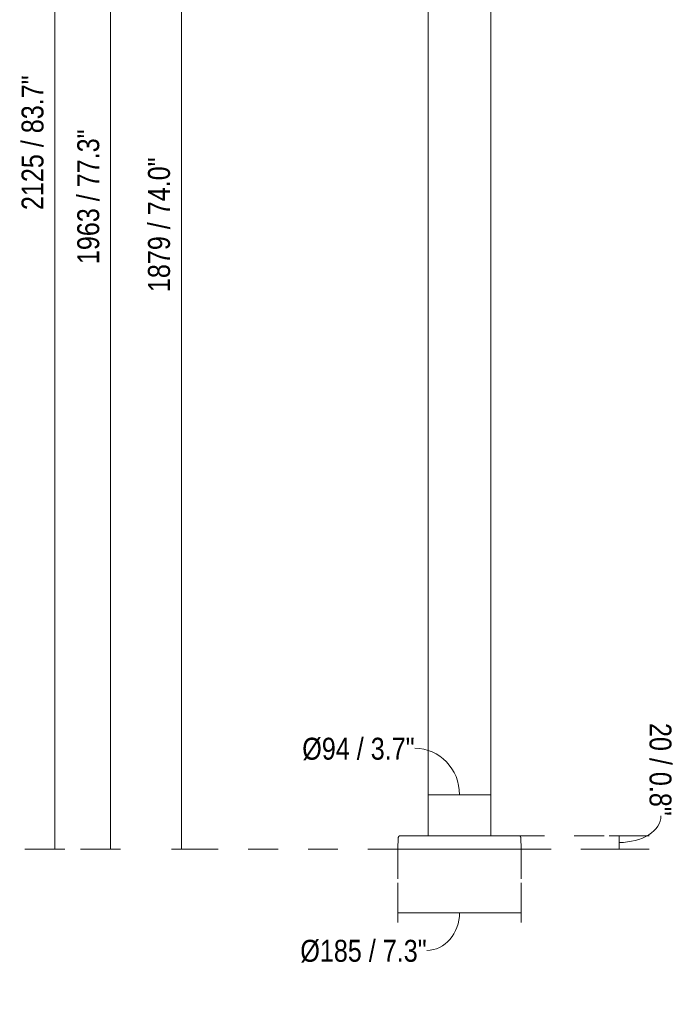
# Model space of a CAD drawing. Header units: millimetres. Extents: x -6841 to -2785, y -234 to 6840.
# Tile 2 of 5: x -4428 to -3446, y -234 to 1248. Entities that reach past the tile are written whole.
import ezdxf

# ---------------------------------------------------------------- set-up
doc = ezdxf.new("R2010")
doc.units = ezdxf.units.MM
doc.linetypes.add('Dash', pattern=[90, 45, -45])
doc.layers.add('A-ANNO-DIMS', color=7, linetype='Dash', lineweight=9, true_color=0xd2d2d2)
doc.layers.add('A-ANNO-DIMS-15', color=7, linetype='Continuous', lineweight=9)
doc.layers.add('E-LITE-EQPM', color=7, linetype='Continuous', lineweight=20)
doc.styles.add('Arial Narrow', font='ARIALN.TTF', dxfattribs={"height": 33})
doc.dimstyles.new('FARO_-_2_2mm_Arial_Narrow_mm_Inch_Left_1', dxfattribs={"dimscale": 304.8, "dimtxt": 33.773222, "dimasz": 0, "dimexe": 0.147638, "dimexo": 0.0625, "dimgap": 0.024606, "dimtad": 1, "dimdec": 0, "dimzin": 0, "dimdsep": 46, "dimtxsty": 'Arial Narrow', "dimblk1": 'NONE', "dimblk2": 'NONE', "dimsah": 1, "dimcen": 0.09, "dimadec": 0, "dimazin": 0, "dimtfac": 1, "dimtdec": 4, "dimtix": 1, "dimtmove": 0, "dimatfit": 3, "dimfxl": 0.049213, "dimfxlon": 1, "dimtvp": 1, "dimtolj": 1, "dimtzin": 0, "dimarcsym": 2})
doc.dimstyles.new('FARO_-_2_2mm_Arial_Narrow_mm_Inch_Left_2', dxfattribs={"dimscale": 304.8, "dimtxt": 33.773222, "dimasz": 0, "dimexe": 0.147638, "dimexo": 0.0625, "dimgap": 0.024606, "dimtad": 1, "dimdec": 0, "dimzin": 0, "dimdsep": 46, "dimtxsty": 'Arial Narrow', "dimblk1": 'NONE', "dimblk2": 'NONE', "dimsah": 1, "dimcen": 0.09, "dimadec": 0, "dimazin": 0, "dimtfac": 1, "dimtdec": 4, "dimtix": 1, "dimtmove": 1, "dimatfit": 3, "dimfxl": 0.049213, "dimfxlon": 1, "dimtvp": 1, "dimtolj": 1, "dimtzin": 0, "dimarcsym": 2})
doc.dimstyles.new('FARO_-_2_2mm_Arial_Narrow_mm_Inch_Right', dxfattribs={"dimscale": 304.8, "dimtxt": 33.773222, "dimasz": 0, "dimexe": 0.147638, "dimexo": 0.0625, "dimgap": 0.024606, "dimtad": 1, "dimdec": 0, "dimzin": 0, "dimdsep": 46, "dimtxsty": 'Arial Narrow', "dimblk1": 'NONE', "dimblk2": 'NONE', "dimsah": 1, "dimcen": 0.09, "dimadec": 0, "dimazin": 0, "dimtfac": 1, "dimtdec": 4, "dimtix": 1, "dimtmove": 1, "dimatfit": 3, "dimfxl": 0.049213, "dimfxlon": 1, "dimtvp": 1, "dimtolj": 1, "dimtzin": 0, "dimarcsym": 2})

# ---------------------------------------------------------------- blocks, each defined once
blk = doc.blocks.new('74436F3-02 - 74436F3-02 MISTU Dark grey pole lamp 3XE27-538506-Frontal_PDF')
at = {"layer": 'E-LITE-EQPM'}
for p, q in [((-3586.1, 1976.9), (-3585.7, 1976.7)), ((-3411.1, 1976.7), (-3410.8, 1976.9)), ((-3319.8, 1976.9), (-3319.4, 1976.7)), ((-3144.9, 1976.7), (-3144.5, 1976.9)), ((-3542.4, 1962.7), (-3542.4, 1878.5)), ((-3542.4, 1962.7), (-3454.4, 1962.7)), ((-3526.9, 1963), (-3526.9, 1962.7)), ((-3469.9, 1962.7), (-3469.9, 1963)), ((-3454.4, 1920.5), (-3454.4, 1962.7)), ((-3367.9, 1968), (-3367.9, 1920.5)), ((-3367.9, 1968), (-3291.7, 1968)), ((-3276.2, 1962.7), (-3276.2, 1920.5)), ((-3276.2, 1962.7), (-3210.2, 1962.7)), ((-3273.9, 1962.7), (-3273.9, 1963)), ((-3260.7, 1963), (-3260.7, 1962.7)), ((-3210.2, 1962.7), (-3188.2, 1962.7)), ((-3203.7, 1962.7), (-3203.7, 1963)), ((-3188.2, 1878.5), (-3188.2, 1962.7)), ((-3188.2, 1878.5), (-3188.2, 1962.7)), ((-3346.3, 1920.5), (-3485.3, 1920.5)), ((-3485.3, 1920.5), (-3485.3, 1878.5)), ((-3346.3, 1878.5), (-3346.3, 1920.5)), ((-3344.6, 1920.5), (-3344.6, 1878.5)), ((-3275.1, 1920.5), (-3344.6, 1920.5)), ((-3275.1, 1878.5), (-3275.1, 1920.5)), ((-3485.3, 1878.5), (-3542.4, 1878.5)), ((-3485.3, 1878.5), (-3346.3, 1878.5)), ((-3367.9, 1878.5), (-3367.9, 20)), ((-3344.6, 1878.5), (-3275.1, 1878.5)), ((-3210.2, 1878.5), (-3275.1, 1878.5)), ((-3273.9, 20), (-3273.9, 1878.5)), ((-3188.4, 1878.5), (-3210.2, 1878.5)), ((-3188.4, 1878.5), (-3188.4, 1878.5)), ((-3413, 17.2), (-3413.6, 0)), ((-3228.2, 0), (-3228.8, 17.2)), ((-3320.9, 0), (-3413.6, 0)), ((-3228.2, 0), (-3320.9, 0))]:
    blk.add_line(p, q, dxfattribs=at)
at = {"layer": 'E-LITE-EQPM', "flags": 128}
for points in [[(-3413, 17.2), (-3413, 17.3), (-3413, 17.4), (-3413, 17.5), (-3413, 17.6), (-3412.9, 17.8), (-3412.9, 17.9), (-3412.9, 18), (-3412.8, 18.1), (-3412.8, 18.2), (-3412.7, 18.3), (-3412.7, 18.4), (-3412.6, 18.5), (-3412.6, 18.6), (-3412.5, 18.7), (-3412.4, 18.8), (-3412.4, 18.9), (-3412.3, 19), (-3412.2, 19.1), (-3412.1, 19.2), (-3412.1, 19.2), (-3412, 19.3), (-3411.9, 19.4), (-3411.8, 19.5), (-3411.7, 19.5), (-3411.6, 19.6), (-3411.5, 19.6), (-3411.4, 19.7), (-3411.3, 19.8), (-3411.2, 19.8), (-3411.1, 19.8), (-3410.9, 19.9), (-3410.8, 19.9), (-3410.7, 19.9), (-3410.6, 20), (-3410.5, 20), (-3410.4, 20), (-3410.3, 20), (-3410.1, 20), (-3410.1, 20)], [(-3320.9, 20), (-3324.5, 20), (-3328, 20), (-3331.6, 20), (-3335.1, 20), (-3338.6, 20), (-3342.1, 20), (-3345.6, 20), (-3349, 20), (-3352.3, 20), (-3355.6, 20), (-3358.9, 20), (-3362.1, 20), (-3365.2, 20), (-3368.3, 20), (-3371.3, 20), (-3374.2, 20), (-3377, 20), (-3379.7, 20), (-3382.4, 20), (-3384.9, 20), (-3387.3, 20), (-3389.7, 20), (-3391.9, 20), (-3394, 20), (-3396, 20), (-3397.8, 20), (-3399.6, 20), (-3401.2, 20), (-3402.7, 20), (-3404, 20), (-3405.3, 20), (-3406.4, 20), (-3407.3, 20), (-3408.1, 20), (-3408.8, 20), (-3409.3, 20), (-3409.7, 20), (-3410, 20), (-3410.1, 20), (-3410.1, 20)], [(-3410.1, 20), (-3410, 20), (-3409.8, 20), (-3409.5, 20), (-3409, 20), (-3408.3, 20), (-3407.5, 20), (-3406.6, 20), (-3405.6, 20), (-3404.4, 20), (-3403.1, 20), (-3401.6, 20), (-3400, 20), (-3398.3, 20), (-3397.7, 20)], [(-3386.7, 20), (-3385.6, 20), (-3383, 20), (-3380.4, 20), (-3377.7, 20), (-3374.9, 20), (-3372.1, 20), (-3369.1, 20), (-3367.9, 20)], [(-3231.7, 20), (-3231.8, 20), (-3232, 20), (-3232.4, 20), (-3232.9, 20), (-3233.5, 20), (-3234.3, 20), (-3235.2, 20), (-3236.3, 20), (-3237.5, 20), (-3238.8, 20), (-3240.2, 20), (-3241.8, 20), (-3243.5, 20), (-3245.4, 20), (-3247.3, 20), (-3249.4, 20), (-3251.6, 20), (-3253.9, 20), (-3256.3, 20), (-3258.8, 20), (-3261.4, 20), (-3264.1, 20), (-3266.9, 20), (-3269.8, 20), (-3272.7, 20), (-3275.8, 20), (-3278.9, 20), (-3282.1, 20), (-3285.3, 20), (-3288.6, 20), (-3292, 20), (-3295.3, 20), (-3298.8, 20), (-3302.3, 20), (-3305.8, 20), (-3309.3, 20), (-3312.8, 20), (-3316.4, 20), (-3320, 20), (-3320.9, 20)], [(-3273.9, 20), (-3273.5, 20), (-3270.6, 20), (-3267.7, 20), (-3264.8, 20), (-3262.1, 20), (-3259.5, 20), (-3256.9, 20), (-3255.1, 20)], [(-3244, 20), (-3242.3, 20), (-3240.6, 20), (-3239.2, 20), (-3237.8, 20), (-3236.6, 20), (-3235.5, 20), (-3234.5, 20), (-3233.7, 20), (-3233, 20), (-3232.5, 20), (-3232.1, 20), (-3231.9, 20), (-3231.7, 20), (-3231.7, 20)], [(-3231.7, 20), (-3231.6, 20), (-3231.5, 20), (-3231.4, 20), (-3231.3, 20), (-3231.2, 19.9), (-3231, 19.9), (-3230.9, 19.9), (-3230.8, 19.9), (-3230.7, 19.8), (-3230.6, 19.8), (-3230.5, 19.7), (-3230.4, 19.7), (-3230.3, 19.6), (-3230.2, 19.6), (-3230.1, 19.5), (-3230, 19.4), (-3229.9, 19.3), (-3229.8, 19.3), (-3229.7, 19.2), (-3229.6, 19.1), (-3229.6, 19), (-3229.5, 18.9), (-3229.4, 18.8), (-3229.3, 18.8), (-3229.3, 18.7), (-3229.2, 18.6), (-3229.2, 18.5), (-3229.1, 18.4), (-3229.1, 18.2), (-3229, 18.1), (-3229, 18), (-3228.9, 17.9), (-3228.9, 17.8), (-3228.9, 17.7), (-3228.9, 17.6), (-3228.8, 17.5), (-3228.8, 17.3), (-3228.8, 17.2), (-3228.8, 17.2)]]:
    blk.add_lwpolyline(points, dxfattribs=at)
blk = doc.blocks.new('DIMBLOCK6-Frontal_PDF')
at = {"layer": 'A-ANNO-DIMS-15', "color": 251, "true_color": 0x5b5b5b, "transparency": 16777216}
for p, q in [((-4185.3, 1878.5), (-4200.3, 1878.5)), ((-4185.4, 1878.5), (-4140.3, 1878.5)), ((-4185.3, 1878.5), (-4185.3, 0)), ((-4185.3, 0), (-4200.3, 0)), ((-4185.4, 0), (-4140.3, 0))]:
    blk.add_line(p, q, dxfattribs=at)
at = {"layer": 'A-ANNO-DIMS-15', "color": 0, "transparency": 16777216, "insert": (-4235.5, 837.9), "char_height": 33, "width": 243.167, "attachment_point": 1, "rotation": 90, "line_spacing_factor": 0.974696, "style": 'Arial Narrow'}
blk.add_mtext('1879 / 74.0"', dxfattribs=at)
blk = doc.blocks.new('_None')
blk = doc.blocks.new('DIMBLOCK7-Frontal_PDF')
at = {"layer": 'A-ANNO-DIMS-15', "color": 251, "true_color": 0x5b5b5b, "transparency": 16777216}
for p, q in [((-4360.6, 2125.2), (-4420.6, 2125.2)), ((-4375.6, 2125.2), (-4375.6, 0)), ((-4375.6, 2125.2), (-4360.6, 2125.2)), ((-4360.6, 0), (-4420.6, 0)), ((-4375.6, 0), (-4360.6, 0))]:
    blk.add_line(p, q, dxfattribs=at)
at = {"layer": 'A-ANNO-DIMS-15', "color": 0, "transparency": 16777216, "insert": (-4425.7, 961.3), "char_height": 33, "width": 243.167, "attachment_point": 1, "rotation": 90, "line_spacing_factor": 0.974696, "style": 'Arial Narrow'}
blk.add_mtext('2125 / 83.7"', dxfattribs=at)
blk = doc.blocks.new('DIMBLOCK8-Frontal_PDF')
at = {"layer": 'A-ANNO-DIMS-15', "color": 251, "true_color": 0x5b5b5b, "transparency": 16777216}
for p, q in [((-4276.8, 1962.7), (-4336.8, 1962.7)), ((-4291.8, 1962.7), (-4291.8, 0)), ((-4291.8, 1962.7), (-4276.8, 1962.7)), ((-4276.8, 0), (-4336.8, 0)), ((-4291.8, 0), (-4276.8, 0))]:
    blk.add_line(p, q, dxfattribs=at)
at = {"layer": 'A-ANNO-DIMS-15', "color": 0, "transparency": 16777216, "insert": (-4341.9, 880), "char_height": 33, "width": 243.167, "attachment_point": 1, "rotation": 90, "line_spacing_factor": 0.974696, "style": 'Arial Narrow'}
blk.add_mtext('1963 / 77.3"', dxfattribs=at)
blk = doc.blocks.new('DIMBLOCK13-Frontal_PDF')
at = {"layer": 'A-ANNO-DIMS-15', "color": 251, "true_color": 0x5b5b5b, "transparency": 16777216}
for p, q in [((-3814.2, 66.8), (-3814.2, 126.8)), ((-3720.2, 66.8), (-3720.2, 126.8)), ((-3720.2, 81.8), (-3814.2, 81.8)), ((-3814.2, 81.8), (-3814.2, 66.8)), ((-3720.2, 81.8), (-3720.2, 66.8))]:
    blk.add_line(p, q, dxfattribs=at)
blk.add_ellipse((-3834.2, 81.8), major_axis=(0, 69.8), ratio=0.961003, start_param=4.712389, end_param=6.283185, dxfattribs=at)
at = {"layer": 'A-ANNO-DIMS-15', "color": 0, "transparency": 16777216, "insert": (-4003.6, 167.5), "char_height": 33, "width": 203.283, "attachment_point": 1, "line_spacing_factor": 0.974696, "style": 'Arial Narrow'}
blk.add_mtext('Ø94 / 3.7"', dxfattribs=at)
blk = doc.blocks.new('DIMBLOCK14-Frontal_PDF')
at = {"layer": 'A-ANNO-DIMS-15', "color": 251, "true_color": 0x5b5b5b, "transparency": 16777216}
for p, q in [((-3859.9, -95.7), (-3859.9, -50.7)), ((-3674.5, -95.7), (-3674.5, -50.7)), ((-3859.9, -95.7), (-3674.5, -95.7)), ((-3859.9, -95.7), (-3859.9, -110.7)), ((-3674.5, -95.7), (-3674.5, -110.7))]:
    blk.add_line(p, q, dxfattribs=at)
blk.add_ellipse((-3816.2, -95.7), major_axis=(0, 56.7), ratio=0.865596, start_param=3.141593, end_param=4.712389, dxfattribs=at)
at = {"layer": 'A-ANNO-DIMS-15', "color": 0, "transparency": 16777216, "insert": (-4006.5, -136.5), "char_height": 33, "width": 228.371, "attachment_point": 1, "line_spacing_factor": 0.974696, "style": 'Arial Narrow'}
blk.add_mtext('Ø185 / 7.3"', dxfattribs=at)
blk = doc.blocks.new('DIMBLOCK15-Frontal_PDF')
at = {"layer": 'A-ANNO-DIMS-15', "color": 251, "true_color": 0x5b5b5b, "transparency": 16777216}
for p, q in [((-3526.9, 20), (-3541.9, 20)), ((-3527, 20), (-3481.9, 20)), ((-3526.9, 20), (-3526.9, 0)), ((-3526.9, 0), (-3541.9, 0)), ((-3527, 0), (-3481.9, 0))]:
    blk.add_line(p, q, dxfattribs=at)
blk.add_ellipse((-3526.9, 49.8), major_axis=(-62.7, 0), ratio=0.635613, start_param=1.570796, end_param=3.141593, dxfattribs=at)
at = {"layer": 'A-ANNO-DIMS-15', "color": 0, "transparency": 16777216, "insert": (-3448.4, 189.7), "char_height": 33, "width": 167.901, "attachment_point": 1, "rotation": 270, "line_spacing_factor": 0.974696, "style": 'Arial Narrow'}
blk.add_mtext('20 / 0.8"', dxfattribs=at)

msp = doc.modelspace()

# ---------------------------------------------------------------- linework, layer by layer
at = {"layer": 'A-ANNO-DIMS'}
for p, q in [((-3684.5, 20), (-3489.5, 20)), ((-3859.9, 0), (-4219.9, 0)), ((-3859.9, 0), (-3859.9, -81.6)), ((-3674.5, 0), (-3674.5, -81.6)), ((-3674.5, 0), (-3489.5, 0))]:
    msp.add_line(p, q, dxfattribs=at)
at = {"layer": 'E-LITE-EQPM'}
for p, q in [((-3814.2, 20), (-3814.2, 60)), ((-3720.2, 20), (-3720.2, 60))]:
    msp.add_line(p, q, dxfattribs=at)

# ---------------------------------------------------------------- block references
msp.add_blockref('74436F3-02 - 74436F3-02 MISTU Dark grey pole lamp 3XE27-538506-Frontal_PDF', (-446.2, 0), dxfattribs=at)

# ---------------------------------------------------------------- dimensions: what is measured, and where the dimension line sits
at = {"layer": 'A-ANNO-DIMS', "color": 251, "linetype": 'Continuous', "true_color": 0x5b5b5b}
for base, p1, p2, override, picture, middle in [((-4375.6, 0), (-4360.6, 2125.2), (-4360.6, 0), {"dimpost": '<>', "dimfxl": 2125.20626}, 'DIMBLOCK7-Frontal_PDF', (-4404.4, 1062.6)), ((-4291.8, 0), (-4276.8, 1962.7), (-4276.8, 0), {"dimpost": '<>', "dimfxl": 1962.658767}, 'DIMBLOCK8-Frontal_PDF', (-4320.6, 981.3)), ((-4185.3304622, 0), (-4200.3304622, 1878.5), (-4200.3304622, 0), {"dimpost": '<>', "dimfxl": 1878.5}, 'DIMBLOCK6-Frontal_PDF', (-4214.1926724, 939.25))]:
    dim = msp.add_linear_dim(base=base, p1=p1, p2=p2, angle=90, dimstyle='FARO_-_2_2mm_Arial_Narrow_mm_Inch_Left_1', override=override, dxfattribs=at)
    dim.commit()
    dim.dimension.update_dxf_attribs({"geometry": picture, "text_midpoint": middle})
dim = msp.add_linear_dim(base=(-3526.9, 0), p1=(-3541.9, 20), p2=(-3541.9, 0), angle=90, dimstyle='FARO_-_2_2mm_Arial_Narrow_mm_Inch_Right', override={"dimtad": 4, "dimpost": '<>', "dimfxl": 20}, dxfattribs=at)
dim.commit()
dim.dimension.update_dxf_attribs({"geometry": 'DIMBLOCK15-Frontal_PDF', "text_midpoint": (-3470.4, 105.8), "dimtype": 160, "text_rotation": 90})
for base, p1, p2, override, picture, middle in [((-3814.2, 81.8), (-3720.2, 66.8), (-3814.2, 66.8), {"dimpost": '<>', "dimfxl": 94.018493}, 'DIMBLOCK13-Frontal_PDF', (-3902, 145.5)), ((-3674.5, -95.7), (-3859.9, -110.7), (-3674.5, -110.7), {"dimpost": '<>', "dimfxl": 185.396831}, 'DIMBLOCK14-Frontal_PDF', (-3892.3, -158.5))]:
    dim = msp.add_linear_dim(base=base, p1=p1, p2=p2, text='Ø<>', dimstyle='FARO_-_2_2mm_Arial_Narrow_mm_Inch_Left_2', override=override, dxfattribs=at)
    dim.commit()
    dim.dimension.update_dxf_attribs({"geometry": picture, "text_midpoint": middle, "dimtype": 160})

doc.saveas('drawing.dxf')
